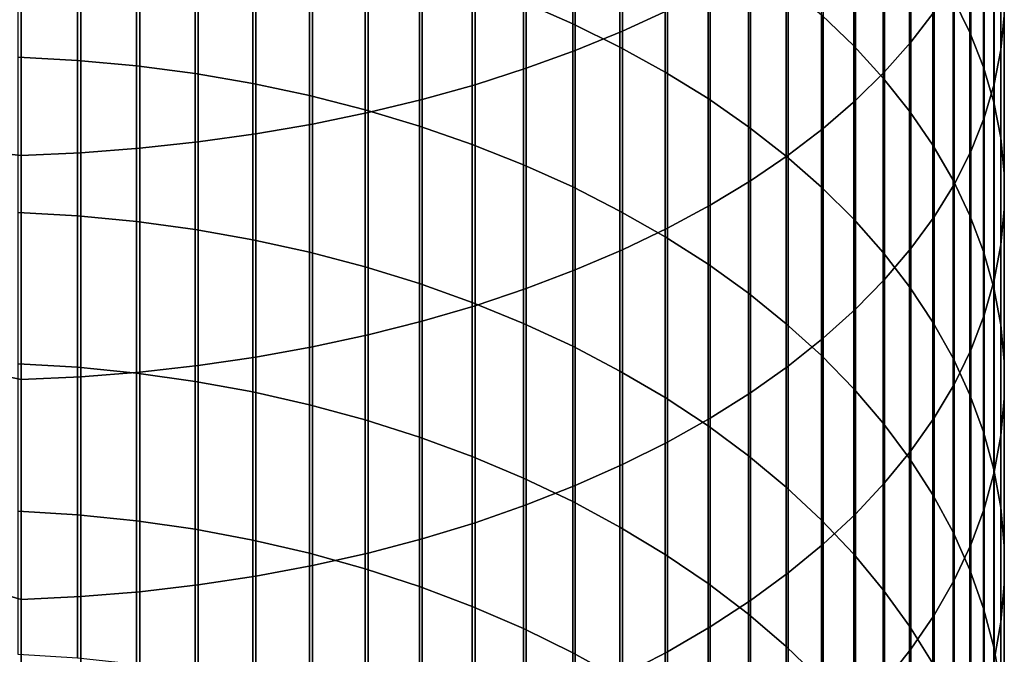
# Model space of a CAD drawing. Header units: metres. Extents: x -28 to 70, y -212 to 27.
# Tile 23 of 220: x 1 to 12, y -165 to -158. Entities that reach past the tile are written whole.
import ezdxf

# ---------------------------------------------------------------- set-up
doc = ezdxf.new("R2010")
doc.units = ezdxf.units.M
doc.layers.add('solid_10_261_012_XXX', color=7, linetype='CONTINUOUS')

msp = doc.modelspace()

# ---------------------------------------------------------------- linework, layer by layer
at = {"layer": 'solid_10_261_012_XXX'}
for points in [[(7.57031, -155.482361, 371.408691), (7.57031, -158.032227, 369.858093), (8.086323, -157.794388, 369.47876), (8.086323, -155.25499, 371.02301)], [(10.875484, -155.751328, 366.220184), (10.875484, -158.159348, 364.664154), (11.14072, -157.810471, 364.140106), (11.14072, -155.416885, 365.686768)], [(7.029555, -155.694397, 371.768341), (7.029555, -158.253998, 370.211823), (7.57031, -158.032227, 369.858093), (7.57031, -155.482361, 371.408691)], [(11.552008, -155.904327, 356.498383), (11.552008, -158.046753, 354.941833), (11.358356, -157.654465, 354.417114), (11.358356, -155.52652, 355.963165)], [(11.907613, -155.972244, 361.378784), (11.907613, -158.247955, 359.818542), (11.945621, -157.854584, 359.261292), (11.945621, -155.594254, 360.810974)], [(7.000267, -156.0345, 348.130341), (7.000267, -157.948303, 346.573334), (6.435371, -157.701797, 346.278656), (6.435371, -155.796127, 347.829041)], [(6.465825, -155.890396, 372.1008), (6.465825, -158.459, 370.538788), (7.029555, -158.253998, 370.211823), (7.029555, -155.694397, 371.768341)], [(10.574701, -156.077164, 366.739868), (10.574701, -158.499268, 365.174774), (10.875484, -158.159348, 364.664154), (10.875484, -155.751328, 366.220184)], [(5.880963, -156.069702, 372.404938), (5.880963, -158.646561, 370.837921), (6.465825, -158.459, 370.538788), (6.465825, -155.890396, 372.1008)], [(10.22066, -156.17041, 352.432068), (10.22066, -158.201675, 350.869751), (9.850112, -157.845581, 350.419647), (9.850112, -155.826752, 351.972382)], [(11.707903, -156.287903, 357.041809), (11.707903, -158.445038, 355.474548), (11.552008, -158.046753, 354.941833), (11.552008, -155.904327, 356.498383)], [(11.830687, -156.348419, 361.943848), (11.830687, -158.63942, 360.373138), (11.907613, -158.247955, 359.818542), (11.907613, -155.972244, 361.378784)], [(5.27688, -156.23175, 372.67981), (5.27688, -158.816055, 371.108246), (5.880963, -158.646561, 370.837921), (5.880963, -156.069702, 372.404938)], [(7.542284, -156.292511, 348.456482), (7.542284, -158.215134, 346.892334), (7.000267, -157.948303, 346.573334), (7.000267, -156.0345, 348.130341)], [(10.239358, -156.393341, 367.244171), (10.239358, -158.829102, 365.670227), (10.574701, -158.499268, 365.174774), (10.574701, -156.077164, 366.739868)], [(4.65555, -156.376007, 372.924469), (4.65555, -158.966934, 371.348907), (5.27688, -158.816055, 371.108246), (5.27688, -156.23175, 372.67981)], [(10.557803, -156.526199, 352.907959), (10.557803, -158.570328, 351.335754), (10.22066, -158.201675, 350.869751), (10.22066, -156.17041, 352.432068)], [(8.059649, -156.569321, 348.806396), (8.059649, -158.501404, 347.234528), (7.542284, -158.215134, 346.892334), (7.542284, -156.292511, 348.456482)], [(11.825533, -156.675995, 357.591583), (11.825533, -158.847992, 356.01355), (11.707903, -158.445038, 355.474548), (11.707903, -156.287903, 357.041809)], [(11.715095, -156.721527, 362.504333), (11.715095, -159.02771, 360.923218), (11.830687, -158.63942, 360.373138), (11.830687, -156.348419, 361.943848)], [(4.019004, -156.501984, 373.138153), (4.019004, -159.098709, 371.559082), (4.65555, -158.966934, 371.348907), (4.65555, -156.376007, 372.924469)], [(9.870549, -156.698822, 367.731384), (9.870549, -159.147781, 366.148926), (10.239358, -158.829102, 365.670227), (10.239358, -156.393341, 367.244171)], [(1.326928, -156.542435, 344.8927), (1.326928, -158.367615, 343.323059), (0.64609, -158.330246, 343.280792), (0.64609, -156.506226, 344.849426)], [(2.00343, -156.603531, 344.965759), (2.00343, -158.430695, 343.394409), (1.326928, -158.367615, 343.323059), (1.326928, -156.542435, 344.8927)], [(3.369324, -156.609283, 373.32016), (3.369324, -159.210938, 371.738068), (4.019004, -159.098709, 371.559082), (4.019004, -156.501984, 373.138153)], [(8.550674, -156.864029, 349.178925), (8.550674, -158.806168, 347.598877), (8.059649, -158.501404, 347.234528), (8.059649, -156.569321, 348.806396)], [(10.860441, -156.892944, 353.398529), (10.860441, -158.950333, 351.816101), (10.557803, -158.570328, 351.335754), (10.557803, -156.526199, 352.907959)], [(2.673383, -156.689346, 345.068329), (2.673383, -158.519272, 343.494598), (2.00343, -158.430695, 343.394409), (2.00343, -156.603531, 344.965759)], [(2.039085, -156.76651, 373.586853), (2.039085, -159.375381, 372.000366), (2.708631, -159.303268, 371.885315), (2.708631, -156.697556, 373.469879)], [(3.334599, -156.799576, 345.200134), (3.334599, -158.633072, 343.623322), (2.673383, -158.519272, 343.494598), (2.673383, -156.689346, 345.068329)], [(2.708631, -156.697556, 373.469879), (2.708631, -159.303268, 371.885315), (3.369324, -159.210938, 371.738068), (3.369324, -156.609283, 373.32016)], [(9.469481, -156.992599, 368.199951), (9.469481, -159.454254, 366.609283), (9.870549, -159.147781, 366.148926), (9.870549, -156.698822, 367.731384)], [(11.904513, -157.067322, 358.145996), (11.904513, -159.254318, 356.557037), (11.825533, -158.847992, 356.01355), (11.825533, -156.675995, 357.591583)], [(1.362875, -156.815918, 373.670654), (1.362875, -159.427063, 372.082794), (2.039085, -159.375381, 372.000366), (2.039085, -156.76651, 373.586853)], [(3.984917, -156.933884, 345.360657), (3.984917, -158.771698, 343.780121), (3.334599, -158.633072, 343.623322), (3.334599, -156.799576, 345.200134)], [(11.561213, -157.090393, 363.058411), (11.561213, -159.41156, 361.46701), (11.715095, -159.02771, 360.923218), (11.715095, -156.721527, 362.504333)], [(0.682211, -159.45813, 372.132324), (0.682211, -156.845612, 373.721039), (0, -156.833191, 373.750977), (0, -159.380615, 372.203857)], [(0.682211, -156.845612, 373.721039), (0.682211, -159.45813, 372.132324), (1.362875, -159.427063, 372.082794), (1.362875, -156.815918, 373.670654)], [(9.013752, -157.175659, 349.572815), (9.013752, -159.128448, 347.984131), (8.550674, -158.806168, 347.598877), (8.550674, -156.864029, 349.178925)], [(11.127584, -157.26944, 353.9021), (11.127584, -159.340454, 352.309235), (10.860441, -158.950333, 351.816101), (10.860441, -156.892944, 353.398529)], [(4.62221, -157.091812, 345.549469), (4.62221, -158.934723, 343.964539), (3.984917, -158.771698, 343.780121), (3.984917, -156.933884, 345.360657)], [(9.037462, -157.273727, 368.648346), (9.037462, -159.747528, 367.049835), (9.469481, -159.454254, 366.609283), (9.469481, -156.992599, 368.199951)], [(5.244397, -157.272842, 345.765869), (5.244397, -159.121597, 344.175934), (4.62221, -158.934723, 343.964539), (4.62221, -157.091812, 345.549469)], [(11.369547, -157.453766, 363.604248), (11.369547, -159.789703, 362.002716), (11.561213, -159.41156, 361.46701), (11.561213, -157.090393, 363.058411)], [(11.944586, -157.460617, 358.703156), (11.944586, -159.662689, 357.103241), (11.904513, -159.254318, 356.557037), (11.904513, -157.067322, 358.145996)], [(9.447371, -157.503204, 349.986847), (9.447371, -159.467163, 348.389038), (9.013752, -159.128448, 347.984131), (9.013752, -157.175659, 349.572815)], [(5.849443, -157.476395, 346.009186), (5.849443, -159.331726, 344.413605), (5.244397, -159.121597, 344.175934), (5.244397, -157.272842, 345.765869)], [(8.575907, -157.54129, 369.075073), (8.575907, -160.026627, 367.469116), (9.037462, -159.747528, 367.049835), (9.037462, -157.273727, 368.648346)], [(11.358356, -157.654465, 354.417114), (11.358356, -159.739395, 352.813507), (11.127584, -159.340454, 352.309235), (11.127584, -157.26944, 353.9021)], [(6.435371, -157.701797, 346.278656), (6.435371, -159.564407, 344.676788), (5.849443, -159.331726, 344.413605), (5.849443, -157.476395, 346.009186)], [(11.14072, -157.810471, 364.140106), (11.14072, -160.160919, 362.528595), (11.369547, -159.789703, 362.002716), (11.369547, -157.453766, 363.604248)], [(11.945621, -157.854584, 359.261292), (11.945621, -160.071762, 357.650421), (11.944586, -159.662689, 357.103241), (11.944586, -157.460617, 358.703156)], [(8.086323, -157.794388, 369.47876), (8.086323, -160.29068, 367.865723), (8.575907, -160.026627, 367.469116), (8.575907, -157.54129, 369.075073)], [(9.850112, -157.845581, 350.419647), (9.850112, -159.821243, 348.812317), (9.447371, -159.467163, 348.389038), (9.447371, -157.503204, 349.986847)], [(7.000267, -157.948303, 346.573334), (7.000267, -159.818878, 344.964661), (6.435371, -159.564407, 344.676788), (6.435371, -157.701797, 346.278656)], [(11.552008, -158.046753, 354.941833), (11.552008, -160.145874, 353.327332), (11.358356, -159.739395, 352.813507), (11.358356, -157.654465, 354.417114)], [(7.57031, -158.032227, 369.858093), (7.57031, -160.538773, 368.238434), (8.086323, -160.29068, 367.865723), (8.086323, -157.794388, 369.47876)], [(10.875484, -158.159348, 364.664154), (10.875484, -160.523987, 363.042969), (11.14072, -160.160919, 362.528595), (11.14072, -157.810471, 364.140106)], [(10.22066, -158.201675, 350.869751), (10.22066, -160.189499, 349.252533), (9.850112, -159.821243, 348.812317), (9.850112, -157.845581, 350.419647)], [(11.907613, -158.247955, 359.818542), (11.907613, -160.480194, 358.196716), (11.945621, -160.071762, 357.650421), (11.945621, -157.854584, 359.261292)], [(7.542284, -158.215134, 346.892334), (7.542284, -160.094315, 345.276215), (7.000267, -159.818878, 344.964661), (7.000267, -157.948303, 346.573334)], [(7.029555, -158.253998, 370.211823), (7.029555, -160.770142, 368.585968), (7.57031, -160.538773, 368.238434), (7.57031, -158.032227, 369.858093)], [(11.707903, -158.445038, 355.474548), (11.707903, -160.558548, 353.848969), (11.552008, -160.145874, 353.327332), (11.552008, -158.046753, 354.941833)], [(10.574701, -158.499268, 365.174774), (10.574701, -160.877716, 363.544098), (10.875484, -160.523987, 363.042969), (10.875484, -158.159348, 364.664154)], [(6.465825, -158.459, 370.538788), (6.465825, -160.983994, 368.907196), (7.029555, -160.770142, 368.585968), (7.029555, -158.253998, 370.211823)], [(8.059649, -158.501404, 347.234528), (8.059649, -160.389816, 345.610474), (7.542284, -160.094315, 345.276215), (7.542284, -158.215134, 346.892334)], [(10.557803, -158.570328, 351.335754), (10.557803, -160.57074, 349.708282), (10.22066, -160.189499, 349.252533), (10.22066, -158.201675, 350.869751)], [(11.830687, -158.63942, 360.373138), (11.830687, -160.886658, 358.740417), (11.907613, -160.480194, 358.196716), (11.907613, -158.247955, 359.818542)], [(1.326928, -158.367615, 343.323059), (1.326928, -160.149246, 341.704102), (0.64609, -160.110733, 341.662872), (0.64609, -158.330246, 343.280792)], [(2.00343, -158.430695, 343.394409), (2.00343, -160.214249, 341.773712), (1.326928, -160.149246, 341.704102), (1.326928, -158.367615, 343.323059)], [(2.673383, -158.519272, 343.494598), (2.673383, -160.305527, 341.87146), (2.00343, -160.214249, 341.773712), (2.00343, -158.430695, 343.394409)], [(5.880963, -158.646561, 370.837921), (5.880963, -161.179642, 369.201111), (6.465825, -160.983994, 368.907196), (6.465825, -158.459, 370.538788)], [(8.550674, -158.806168, 347.598877), (8.550674, -160.704422, 345.96637), (8.059649, -160.389816, 345.610474), (8.059649, -158.501404, 347.234528)], [(10.239358, -158.829102, 365.670227), (10.239358, -161.220963, 364.030334), (10.574701, -160.877716, 363.544098), (10.574701, -158.499268, 365.174774)], [(11.825533, -158.847992, 356.01355), (11.825533, -160.976089, 354.37674), (11.707903, -160.558548, 353.848969), (11.707903, -158.445038, 355.474548)], [(3.334599, -158.633072, 343.623322), (3.334599, -160.422806, 341.997009), (2.673383, -160.305527, 341.87146), (2.673383, -158.519272, 343.494598)], [(10.860441, -158.950333, 351.816101), (10.860441, -160.96373, 350.17807), (10.557803, -160.57074, 349.708282), (10.557803, -158.570328, 351.335754)], [(3.984917, -158.771698, 343.780121), (3.984917, -160.565659, 342.149994), (3.334599, -160.422806, 341.997009), (3.334599, -158.633072, 343.623322)], [(5.27688, -158.816055, 371.108246), (5.27688, -161.356461, 369.466705), (5.880963, -161.179642, 369.201111), (5.880963, -158.646561, 370.837921)], [(11.715095, -159.02771, 360.923218), (11.715095, -161.289841, 359.279694), (11.830687, -160.886658, 358.740417), (11.830687, -158.63942, 360.373138)], [(4.62221, -158.934723, 343.964539), (4.62221, -160.733658, 342.329865), (3.984917, -160.565659, 342.149994), (3.984917, -158.771698, 343.780121)], [(4.65555, -158.966934, 371.348907), (4.65555, -161.513855, 369.703125), (5.27688, -161.356461, 369.466705), (5.27688, -158.816055, 371.108246)], [(9.013752, -159.128448, 347.984131), (9.013752, -161.037109, 346.342651), (8.550674, -160.704422, 345.96637), (8.550674, -158.806168, 347.598877)], [(9.870549, -159.147781, 366.148926), (9.870549, -161.552597, 364.500153), (10.239358, -161.220963, 364.030334), (10.239358, -158.829102, 365.670227)], [(5.244397, -159.121597, 344.175934), (5.244397, -160.926239, 342.536072), (4.62221, -160.733658, 342.329865), (4.62221, -158.934723, 343.964539)], [(11.127584, -159.340454, 352.309235), (11.127584, -161.367172, 350.66037), (10.860441, -160.96373, 350.17807), (10.860441, -158.950333, 351.816101)], [(11.904513, -159.254318, 356.557037), (11.904513, -161.39711, 354.908936), (11.825533, -160.976089, 354.37674), (11.825533, -158.847992, 356.01355)], [(4.019004, -159.098709, 371.559082), (4.019004, -161.651321, 369.909637), (4.65555, -161.513855, 369.703125), (4.65555, -158.966934, 371.348907)], [(11.561213, -159.41156, 361.46701), (11.561213, -161.6884, 359.812775), (11.715095, -161.289841, 359.279694), (11.715095, -159.02771, 360.923218)], [(3.369324, -159.210938, 371.738068), (3.369324, -161.768402, 370.08551), (4.019004, -161.651321, 369.909637), (4.019004, -159.098709, 371.559082)], [(5.849443, -159.331726, 344.413605), (5.849443, -161.142776, 342.767944), (5.244397, -160.926239, 342.536072), (5.244397, -159.121597, 344.175934)], [(9.447371, -159.467163, 348.389038), (9.447371, -161.386765, 346.73819), (9.013752, -161.037109, 346.342651), (9.013752, -159.128448, 347.984131)], [(9.469481, -159.454254, 366.609283), (9.469481, -161.871536, 364.951996), (9.870549, -161.552597, 364.500153), (9.870549, -159.147781, 366.148926)], [(2.708631, -159.303268, 371.885315), (2.708631, -161.864716, 370.230194), (3.369324, -161.768402, 370.08551), (3.369324, -159.210938, 371.738068)], [(11.944586, -159.662689, 357.103241), (11.944586, -161.820236, 355.443817), (11.904513, -161.39711, 354.908936), (11.904513, -159.254318, 356.557037)], [(0.682211, -162.026276, 370.47287), (0.682211, -159.45813, 372.132324), (0, -159.380615, 372.203857), (0, -161.885971, 370.589508)], [(1.362875, -159.427063, 372.082794), (1.362875, -161.993866, 370.424164), (2.039085, -161.939957, 370.343201), (2.039085, -159.375381, 372.000366)], [(2.039085, -159.375381, 372.000366), (2.039085, -161.939957, 370.343201), (2.708631, -161.864716, 370.230194), (2.708631, -159.303268, 371.885315)], [(6.435371, -159.564407, 344.676788), (6.435371, -161.382553, 343.024689), (5.849443, -161.142776, 342.767944), (5.849443, -159.331726, 344.413605)], [(11.358356, -159.739395, 352.813507), (11.358356, -161.779739, 351.153564), (11.127584, -161.367172, 350.66037), (11.127584, -159.340454, 352.309235)], [(0.682211, -159.45813, 372.132324), (0.682211, -162.026276, 370.47287), (1.362875, -161.993866, 370.424164), (1.362875, -159.427063, 372.082794)], [(9.037462, -159.747528, 367.049835), (9.037462, -162.176727, 365.384369), (9.469481, -161.871536, 364.951996), (9.469481, -159.454254, 366.609283)], [(9.850112, -159.821243, 348.812317), (9.850112, -161.752258, 347.151611), (9.447371, -161.386765, 346.73819), (9.447371, -159.467163, 348.389038)], [(11.369547, -159.789703, 362.002716), (11.369547, -162.081039, 360.337982), (11.561213, -161.6884, 359.812775), (11.561213, -159.41156, 361.46701)], [(7.000267, -159.818878, 344.964661), (7.000267, -161.644806, 343.305481), (6.435371, -161.382553, 343.024689), (6.435371, -159.564407, 344.676788)], [(11.552008, -160.145874, 353.327332), (11.552008, -162.200104, 351.656097), (11.358356, -161.779739, 351.153564), (11.358356, -159.739395, 352.813507)], [(11.945621, -160.071762, 357.650421), (11.945621, -162.244095, 355.979584), (11.944586, -161.820236, 355.443817), (11.944586, -159.662689, 357.103241)], [(7.542284, -160.094315, 345.276215), (7.542284, -161.92865, 343.609406), (7.000267, -161.644806, 343.305481), (7.000267, -159.818878, 344.964661)], [(8.575907, -160.026627, 367.469116), (8.575907, -162.467194, 365.795837), (9.037462, -162.176727, 365.384369), (9.037462, -159.747528, 367.049835)], [(10.22066, -160.189499, 349.252533), (10.22066, -162.132416, 347.581635), (9.850112, -161.752258, 347.151611), (9.850112, -159.821243, 348.812317)], [(11.14072, -160.160919, 362.528595), (11.14072, -162.466476, 360.853516), (11.369547, -162.081039, 360.337982), (11.369547, -159.789703, 362.002716)], [(8.086323, -160.29068, 367.865723), (8.086323, -162.741959, 366.18512), (8.575907, -162.467194, 365.795837), (8.575907, -160.026627, 367.469116)], [(11.907613, -160.480194, 358.196716), (11.907613, -162.667313, 356.514526), (11.945621, -162.244095, 355.979584), (11.945621, -160.071762, 357.650421)], [(1.326928, -160.149246, 341.704102), (1.326928, -161.885986, 340.037109), (0.64609, -161.846359, 339.996948), (0.64609, -160.110733, 341.662872)], [(2.00343, -160.214249, 341.773712), (2.00343, -161.952866, 340.104919), (1.326928, -161.885986, 340.037109), (1.326928, -160.149246, 341.704102)], [(8.059649, -160.389816, 345.610474), (8.059649, -162.233185, 343.935455), (7.542284, -161.92865, 343.609406), (7.542284, -160.094315, 345.276215)], [(10.557803, -160.57074, 349.708282), (10.557803, -162.52597, 348.026794), (10.22066, -162.132416, 347.581635), (10.22066, -160.189499, 349.252533)], [(10.875484, -160.523987, 363.042969), (10.875484, -162.84346, 361.357758), (11.14072, -162.466476, 360.853516), (11.14072, -160.160919, 362.528595)], [(11.707903, -160.558548, 353.848969), (11.707903, -162.626877, 352.16626), (11.552008, -162.200104, 351.656097), (11.552008, -160.145874, 353.327332)], [(2.673383, -160.305527, 341.87146), (2.673383, -162.046783, 340.200134), (2.00343, -161.952866, 340.104919), (2.00343, -160.214249, 341.773712)], [(3.334599, -160.422806, 341.997009), (3.334599, -162.167435, 340.322449), (2.673383, -162.046783, 340.200134), (2.673383, -160.305527, 341.87146)], [(7.57031, -160.538773, 368.238434), (7.57031, -163.000153, 366.550873), (8.086323, -162.741959, 366.18512), (8.086323, -160.29068, 367.865723)], [(8.550674, -160.704422, 345.96637), (8.550674, -162.557388, 344.282593), (8.059649, -162.233185, 343.935455), (8.059649, -160.389816, 345.610474)], [(3.984917, -160.565659, 342.149994), (3.984917, -162.314438, 340.471466), (3.334599, -162.167435, 340.322449), (3.334599, -160.422806, 341.997009)], [(10.574701, -160.877716, 363.544098), (10.574701, -163.210754, 361.84903), (10.875484, -162.84346, 361.357758), (10.875484, -160.523987, 363.042969)], [(11.830687, -160.886658, 358.740417), (11.830687, -163.08847, 357.046906), (11.907613, -162.667313, 356.514526), (11.907613, -160.480194, 358.196716)], [(4.62221, -160.733658, 342.329865), (4.62221, -162.487274, 340.646698), (3.984917, -162.314438, 340.471466), (3.984917, -160.565659, 342.149994)], [(7.029555, -160.770142, 368.585968), (7.029555, -163.240921, 366.891968), (7.57031, -163.000153, 366.550873), (7.57031, -160.538773, 368.238434)], [(10.860441, -160.96373, 350.17807), (10.860441, -162.931641, 348.485687), (10.557803, -162.52597, 348.026794), (10.557803, -160.57074, 349.708282)], [(11.825533, -160.976089, 354.37674), (11.825533, -163.05867, 352.682434), (11.707903, -162.626877, 352.16626), (11.707903, -160.558548, 353.848969)], [(5.244397, -160.926239, 342.536072), (5.244397, -162.685425, 340.847565), (4.62221, -162.487274, 340.646698), (4.62221, -160.733658, 342.329865)], [(9.013752, -161.037109, 346.342651), (9.013752, -162.900223, 344.649689), (8.550674, -162.557388, 344.282593), (8.550674, -160.704422, 345.96637)], [(6.465825, -160.983994, 368.907196), (6.465825, -163.46347, 367.207245), (7.029555, -163.240921, 366.891968), (7.029555, -160.770142, 368.585968)], [(5.849443, -161.142776, 342.767944), (5.849443, -162.908203, 341.073395), (5.244397, -162.685425, 340.847565), (5.244397, -160.926239, 342.536072)], [(5.880963, -161.179642, 369.201111), (5.880963, -163.667084, 367.495697), (6.465825, -163.46347, 367.207245), (6.465825, -160.983994, 368.907196)], [(10.239358, -161.220963, 364.030334), (10.239358, -163.567139, 362.325745), (10.574701, -163.210754, 361.84903), (10.574701, -160.877716, 363.544098)], [(11.127584, -161.367172, 350.66037), (11.127584, -163.348099, 348.956757), (10.860441, -162.931641, 348.485687), (10.860441, -160.96373, 350.17807)], [(11.715095, -161.289841, 359.279694), (11.715095, -163.506226, 357.574982), (11.830687, -163.08847, 357.046906), (11.830687, -160.886658, 358.740417)], [(11.904513, -161.39711, 354.908936), (11.904513, -163.494064, 353.202942), (11.825533, -163.05867, 352.682434), (11.825533, -160.976089, 354.37674)], [(9.447371, -161.386765, 346.73819), (9.447371, -163.260544, 345.035522), (9.013752, -162.900223, 344.649689), (9.013752, -161.037109, 346.342651)], [(5.27688, -161.356461, 369.466705), (5.27688, -163.851089, 367.756378), (5.880963, -163.667084, 367.495697), (5.880963, -161.179642, 369.201111)], [(6.435371, -161.382553, 343.024689), (6.435371, -163.154907, 341.323486), (5.849443, -162.908203, 341.073395), (5.849443, -161.142776, 342.767944)], [(9.870549, -161.552597, 364.500153), (9.870549, -163.911484, 362.786316), (10.239358, -163.567139, 362.325745), (10.239358, -161.220963, 364.030334)], [(11.561213, -161.6884, 359.812775), (11.561213, -163.919205, 358.096985), (11.715095, -163.506226, 357.574982), (11.715095, -161.289841, 359.279694)], [(4.65555, -161.513855, 369.703125), (4.65555, -164.014877, 367.988434), (5.27688, -163.851089, 367.756378), (5.27688, -161.356461, 369.466705)], [(7.000267, -161.644806, 343.305481), (7.000267, -163.424728, 341.597015), (6.435371, -163.154907, 341.323486), (6.435371, -161.382553, 343.024689)], [(9.850112, -161.752258, 347.151611), (9.850112, -163.637207, 345.438812), (9.447371, -163.260544, 345.035522), (9.447371, -161.386765, 346.73819)], [(11.358356, -161.779739, 351.153564), (11.358356, -163.773987, 349.438507), (11.127584, -163.348099, 348.956757), (11.127584, -161.367172, 350.66037)], [(11.944586, -161.820236, 355.443817), (11.944586, -163.931656, 353.726044), (11.904513, -163.494064, 353.202942), (11.904513, -161.39711, 354.908936)], [(4.019004, -161.651321, 369.909637), (4.019004, -164.157928, 368.191071), (4.65555, -164.014877, 367.988434), (4.65555, -161.513855, 369.703125)], [(3.369324, -161.768402, 370.08551), (3.369324, -164.27977, 368.363678), (4.019004, -164.157928, 368.191071), (4.019004, -161.651321, 369.909637)], [(7.542284, -161.92865, 343.609406), (7.542284, -163.716766, 341.893097), (7.000267, -163.424728, 341.597015), (7.000267, -161.644806, 343.305481)], [(9.469481, -161.871536, 364.951996), (9.469481, -164.242645, 363.229279), (9.870549, -163.911484, 362.786316), (9.870549, -161.552597, 364.500153)], [(2.708631, -161.864716, 370.230194), (2.708631, -164.380005, 368.505676), (3.369324, -164.27977, 368.363678), (3.369324, -161.768402, 370.08551)], [(10.22066, -162.132416, 347.581635), (10.22066, -164.028961, 345.858276), (9.850112, -163.637207, 345.438812), (9.850112, -161.752258, 347.151611)], [(11.369547, -162.081039, 360.337982), (11.369547, -164.326035, 358.611267), (11.561213, -163.919205, 358.096985), (11.561213, -161.6884, 359.812775)], [(0.682211, -164.548126, 368.743866), (0.682211, -162.026276, 370.47287), (0, -161.885971, 370.589508), (0, -164.347458, 368.908997)], [(1.326928, -161.885986, 340.037109), (1.326928, -163.576553, 338.323303), (0.64609, -163.535843, 338.284241), (0.64609, -161.846359, 339.996948)], [(2.00343, -161.952866, 340.104919), (2.00343, -163.645248, 338.389252), (1.326928, -163.576553, 338.323303), (1.326928, -161.885986, 340.037109)], [(2.039085, -161.939957, 370.343201), (2.039085, -164.458298, 368.616608), (2.708631, -164.380005, 368.505676), (2.708631, -161.864716, 370.230194)], [(9.037462, -162.176727, 365.384369), (9.037462, -164.55954, 363.653137), (9.469481, -164.242645, 363.229279), (9.469481, -161.871536, 364.951996)], [(11.552008, -162.200104, 351.656097), (11.552008, -164.207916, 349.929352), (11.358356, -163.773987, 349.438507), (11.358356, -161.779739, 351.153564)], [(11.945621, -162.244095, 355.979584), (11.945621, -164.369995, 354.250031), (11.944586, -163.931656, 353.726044), (11.944586, -161.820236, 355.443817)], [(0.682211, -162.026276, 370.47287), (0.682211, -164.548126, 368.743866), (1.362875, -164.514404, 368.696075), (1.362875, -161.993866, 370.424164)], [(1.362875, -161.993866, 370.424164), (1.362875, -164.514404, 368.696075), (2.039085, -164.458298, 368.616608), (2.039085, -161.939957, 370.343201)], [(2.673383, -162.046783, 340.200134), (2.673383, -163.741745, 338.481873), (2.00343, -163.645248, 338.389252), (2.00343, -161.952866, 340.104919)], [(8.059649, -162.233185, 343.935455), (8.059649, -164.03009, 342.210724), (7.542284, -163.716766, 341.893097), (7.542284, -161.92865, 343.609406)], [(3.334599, -162.167435, 340.322449), (3.334599, -163.865692, 338.60083), (2.673383, -163.741745, 338.481873), (2.673383, -162.046783, 340.200134)], [(11.14072, -162.466476, 360.853516), (11.14072, -164.725418, 359.116089), (11.369547, -164.326035, 358.611267), (11.369547, -162.081039, 360.337982)], [(3.984917, -162.314438, 340.471466), (3.984917, -164.016693, 338.745789), (3.334599, -163.865692, 338.60083), (3.334599, -162.167435, 340.322449)], [(8.575907, -162.467194, 365.795837), (8.575907, -164.86113, 364.056549), (9.037462, -164.55954, 363.653137), (9.037462, -162.176727, 365.384369)], [(10.557803, -162.52597, 348.026794), (10.557803, -164.434525, 346.292542), (10.22066, -164.028961, 345.858276), (10.22066, -162.132416, 347.581635)], [(11.707903, -162.626877, 352.16626), (11.707903, -164.648468, 350.427704), (11.552008, -164.207916, 349.929352), (11.552008, -162.200104, 351.656097)], [(4.62221, -162.487274, 340.646698), (4.62221, -164.19426, 338.916229), (3.984917, -164.016693, 338.745789), (3.984917, -162.314438, 340.471466)], [(8.550674, -162.557388, 344.282593), (8.550674, -164.363663, 342.548859), (8.059649, -164.03009, 342.210724), (8.059649, -162.233185, 343.935455)], [(11.907613, -162.667313, 356.514526), (11.907613, -164.807648, 354.773224), (11.945621, -164.369995, 354.250031), (11.945621, -162.244095, 355.979584)], [(5.244397, -162.685425, 340.847565), (5.244397, -164.397827, 339.111603), (4.62221, -164.19426, 338.916229), (4.62221, -162.487274, 340.646698)], [(8.086323, -162.741959, 366.18512), (8.086323, -165.146439, 364.438171), (8.575907, -164.86113, 364.056549), (8.575907, -162.467194, 365.795837)], [(9.013752, -162.900223, 344.649689), (9.013752, -164.716385, 342.906464), (8.550674, -164.363663, 342.548859), (8.550674, -162.557388, 344.282593)], [(10.860441, -162.931641, 348.485687), (10.860441, -164.85257, 346.740143), (10.557803, -164.434525, 346.292542), (10.557803, -162.52597, 348.026794)], [(10.875484, -162.84346, 361.357758), (10.875484, -165.116028, 359.609833), (11.14072, -164.725418, 359.116089), (11.14072, -162.466476, 360.853516)], [(11.825533, -163.05867, 352.682434), (11.825533, -165.094193, 350.931885), (11.707903, -164.648468, 350.427704), (11.707903, -162.626877, 352.16626)], [(11.830687, -163.08847, 357.046906), (11.830687, -165.24321, 355.293915), (11.907613, -164.807648, 354.773224), (11.907613, -162.667313, 356.514526)], [(5.849443, -162.908203, 341.073395), (5.849443, -164.626694, 339.331268), (5.244397, -164.397827, 339.111603), (5.244397, -162.685425, 340.847565)], [(7.57031, -163.000153, 366.550873), (7.57031, -165.41452, 364.796753), (8.086323, -165.146439, 364.438171), (8.086323, -162.741959, 366.18512)], [(9.447371, -163.260544, 345.035522), (9.447371, -165.087128, 343.282288), (9.013752, -164.716385, 342.906464), (9.013752, -162.900223, 344.649689)], [(10.574701, -163.210754, 361.84903), (10.574701, -165.496597, 360.090912), (10.875484, -165.116028, 359.609833), (10.875484, -162.84346, 361.357758)], [(6.435371, -163.154907, 341.323486), (6.435371, -164.880142, 339.574554), (5.849443, -164.626694, 339.331268), (5.849443, -162.908203, 341.073395)], [(7.029555, -163.240921, 366.891968), (7.029555, -165.664505, 365.131134), (7.57031, -165.41452, 364.796753), (7.57031, -163.000153, 366.550873)], [(11.127584, -163.348099, 348.956757), (11.127584, -165.281754, 347.199677), (10.860441, -164.85257, 346.740143), (10.860441, -162.931641, 348.485687)], [(11.715095, -163.506226, 357.574982), (11.715095, -165.675232, 355.810364), (11.830687, -165.24321, 355.293915), (11.830687, -163.08847, 357.046906)], [(11.904513, -163.494064, 353.202942), (11.904513, -165.543655, 351.440277), (11.825533, -165.094193, 350.931885), (11.825533, -163.05867, 352.682434)], [(7.000267, -163.424728, 341.597015), (7.000267, -165.157318, 339.840607), (6.435371, -164.880142, 339.574554), (6.435371, -163.154907, 341.323486)], [(6.465825, -163.46347, 367.207245), (6.465825, -165.895584, 365.440216), (7.029555, -165.664505, 365.131134), (7.029555, -163.240921, 366.891968)], [(10.239358, -163.567139, 362.325745), (10.239358, -165.865891, 360.557709), (10.574701, -165.496597, 360.090912), (10.574701, -163.210754, 361.84903)], [(9.850112, -163.637207, 345.438812), (9.850112, -165.474655, 343.67514), (9.447371, -165.087128, 343.282288), (9.447371, -163.260544, 345.035522)], [(11.358356, -163.773987, 349.438507), (11.358356, -165.720642, 347.669617), (11.127584, -165.281754, 347.199677), (11.127584, -163.348099, 348.956757)], [(5.880963, -163.667084, 367.495697), (5.880963, -166.10701, 365.722992), (6.465825, -165.895584, 365.440216), (6.465825, -163.46347, 367.207245)], [(7.542284, -163.716766, 341.893097), (7.542284, -165.457352, 340.128571), (7.000267, -165.157318, 339.840607), (7.000267, -163.424728, 341.597015)], [(1.326928, -163.576553, 338.323303), (1.326928, -165.219666, 336.563965), (0.64609, -165.177902, 336.526001), (0.64609, -163.535843, 338.284241)], [(2.00343, -163.645248, 338.389252), (2.00343, -165.290146, 336.627991), (1.326928, -165.219666, 336.563965), (1.326928, -163.576553, 338.323303)], [(9.870549, -163.911484, 362.786316), (9.870549, -166.222687, 361.008698), (10.239358, -165.865891, 360.557709), (10.239358, -163.567139, 362.325745)], [(11.561213, -163.919205, 358.096985), (11.561213, -166.102295, 356.320892), (11.715095, -165.675232, 355.810364), (11.715095, -163.506226, 357.574982)], [(11.944586, -163.931656, 353.726044), (11.944586, -165.995361, 351.951233), (11.904513, -165.543655, 351.440277), (11.904513, -163.494064, 353.202942)], [(2.673383, -163.741745, 338.481873), (2.673383, -165.38913, 336.717957), (2.00343, -165.290146, 336.627991), (2.00343, -163.645248, 338.389252)], [(5.27688, -163.851089, 367.756378), (5.27688, -166.298065, 365.978546), (5.880963, -166.10701, 365.722992), (5.880963, -163.667084, 367.495697)], [(10.22066, -164.028961, 345.858276), (10.22066, -165.877731, 344.083771), (9.850112, -165.474655, 343.67514), (9.850112, -163.637207, 345.438812)], [(3.334599, -163.865692, 338.60083), (3.334599, -165.516281, 336.833496), (2.673383, -165.38913, 336.717957), (2.673383, -163.741745, 338.481873)], [(8.059649, -164.03009, 342.210724), (8.059649, -165.779221, 340.437531), (7.542284, -165.457352, 340.128571), (7.542284, -163.716766, 341.893097)], [(11.552008, -164.207916, 349.929352), (11.552008, -166.167816, 348.148438), (11.358356, -165.720642, 347.669617), (11.358356, -163.773987, 349.438507)], [(3.984917, -164.016693, 338.745789), (3.984917, -165.671188, 336.974243), (3.334599, -165.516281, 336.833496), (3.334599, -163.865692, 338.60083)], [(4.65555, -164.014877, 367.988434), (4.65555, -166.468124, 366.206024), (5.27688, -166.298065, 365.978546), (5.27688, -163.851089, 367.756378)], [(9.469481, -164.242645, 363.229279), (9.469481, -166.565811, 361.442444), (9.870549, -166.222687, 361.008698), (9.870549, -163.911484, 362.786316)], [(11.369547, -164.326035, 358.611267), (11.369547, -166.523041, 356.823853), (11.561213, -166.102295, 356.320892), (11.561213, -163.919205, 358.096985)], [(4.62221, -164.19426, 338.916229), (4.62221, -165.853348, 337.139771), (3.984917, -165.671188, 336.974243), (3.984917, -164.016693, 338.745789)], [(4.019004, -164.157928, 368.191071), (4.019004, -166.616669, 366.404694), (4.65555, -166.468124, 366.206024), (4.65555, -164.014877, 367.988434)], [(8.550674, -164.363663, 342.548859), (8.550674, -166.121902, 340.766449), (8.059649, -165.779221, 340.437531), (8.059649, -164.03009, 342.210724)], [(10.557803, -164.434525, 346.292542), (10.557803, -166.294998, 344.506775), (10.22066, -165.877731, 344.083771), (10.22066, -164.028961, 345.858276)], [(11.945621, -164.369995, 354.250031), (11.945621, -166.447845, 352.463074), (11.944586, -165.995361, 351.951233), (11.944586, -163.931656, 353.726044)], [(3.369324, -164.27977, 368.363678), (3.369324, -166.743179, 366.573914), (4.019004, -166.616669, 366.404694), (4.019004, -164.157928, 368.191071)], [(5.244397, -164.397827, 339.111603), (5.244397, -166.062164, 337.329529), (4.62221, -165.853348, 337.139771), (4.62221, -164.19426, 338.916229)], [(9.037462, -164.55954, 363.653137), (9.037462, -166.894165, 361.857483), (9.469481, -166.565811, 361.442444), (9.469481, -164.242645, 363.229279)], [(11.707903, -164.648468, 350.427704), (11.707903, -166.621811, 348.634552), (11.552008, -166.167816, 348.148438), (11.552008, -164.207916, 349.929352)], [(0.682211, -167.021805, 366.946625), (0.682211, -164.548126, 368.743866), (0, -164.347458, 368.908997), (0, -166.763321, 367.163574)], [(2.708631, -164.380005, 368.505676), (2.708631, -166.847244, 366.713135), (3.369324, -166.743179, 366.573914), (3.369324, -164.27977, 368.363678)], [(9.013752, -164.716385, 342.906464), (9.013752, -166.484268, 341.114258), (8.550674, -166.121902, 340.766449), (8.550674, -164.363663, 342.548859)], [(11.14072, -164.725418, 359.116089), (11.14072, -166.93605, 357.317596), (11.369547, -166.523041, 356.823853), (11.369547, -164.326035, 358.611267)], [(11.907613, -164.807648, 354.773224), (11.907613, -166.899643, 352.974121), (11.945621, -166.447845, 352.463074), (11.945621, -164.369995, 354.250031)], [(1.362875, -164.514404, 368.696075), (1.362875, -166.986786, 366.89978), (2.039085, -166.928543, 366.821869), (2.039085, -164.458298, 368.616608)], [(2.039085, -164.458298, 368.616608), (2.039085, -166.928543, 366.821869), (2.708631, -166.847244, 366.713135), (2.708631, -164.380005, 368.505676)], [(5.849443, -164.626694, 339.331268), (5.849443, -166.296951, 337.542877), (5.244397, -166.062164, 337.329529), (5.244397, -164.397827, 339.111603)], [(10.860441, -164.85257, 346.740143), (10.860441, -166.725128, 344.94281), (10.557803, -166.294998, 344.506775), (10.557803, -164.434525, 346.292542)], [(0.682211, -164.548126, 368.743866), (0.682211, -167.021805, 366.946625), (1.362875, -166.986786, 366.89978), (1.362875, -164.514404, 368.696075)], [(8.575907, -164.86113, 364.056549), (8.575907, -167.206665, 362.252502), (9.037462, -166.894165, 361.857483), (9.037462, -164.55954, 363.653137)], [(6.435371, -164.880142, 339.574554), (6.435371, -166.556946, 337.779114), (5.849443, -166.296951, 337.542877), (5.849443, -164.626694, 339.331268)], [(11.825533, -165.094193, 350.931885), (11.825533, -167.081146, 349.126373), (11.707903, -166.621811, 348.634552), (11.707903, -164.648468, 350.427704)], [(9.447371, -165.087128, 343.282288), (9.447371, -166.865143, 341.479828), (9.013752, -166.484268, 341.114258), (9.013752, -164.716385, 342.906464)], [(10.875484, -165.116028, 359.609833), (10.875484, -167.340012, 357.800507), (11.14072, -166.93605, 357.317596), (11.14072, -164.725418, 359.116089)], [(11.830687, -165.24321, 355.293915), (11.830687, -167.349258, 353.482697), (11.907613, -166.899643, 352.974121), (11.907613, -164.807648, 354.773224)], [(7.000267, -165.157318, 339.840607), (7.000267, -166.841293, 338.037506), (6.435371, -166.556946, 337.779114), (6.435371, -164.880142, 339.574554)], [(8.086323, -165.146439, 364.438171), (8.086323, -167.502289, 362.62619), (8.575907, -167.206665, 362.252502), (8.575907, -164.86113, 364.056549)], [(11.127584, -165.281754, 347.199677), (11.127584, -167.166687, 345.390442), (10.860441, -166.725128, 344.94281), (10.860441, -164.85257, 346.740143)], [(7.542284, -165.457352, 340.128571), (7.542284, -167.149078, 338.317169), (7.000267, -166.841293, 338.037506), (7.000267, -165.157318, 339.840607)], [(7.57031, -165.41452, 364.796753), (7.57031, -167.780075, 362.977325), (8.086323, -167.502289, 362.62619), (8.086323, -165.146439, 364.438171)], [(9.850112, -165.474655, 343.67514), (9.850112, -167.26326, 341.861969), (9.447371, -166.865143, 341.479828), (9.447371, -165.087128, 343.282288)], [(10.574701, -165.496597, 360.090912), (10.574701, -167.733582, 358.270996), (10.875484, -167.340012, 357.800507), (10.875484, -165.116028, 359.609833)], [(11.904513, -165.543655, 351.440277), (11.904513, -167.544327, 349.622314), (11.825533, -167.081146, 349.126373), (11.825533, -165.094193, 350.931885)]]:
    msp.add_3dface(points, dxfattribs=at)

doc.saveas('drawing.dxf')
